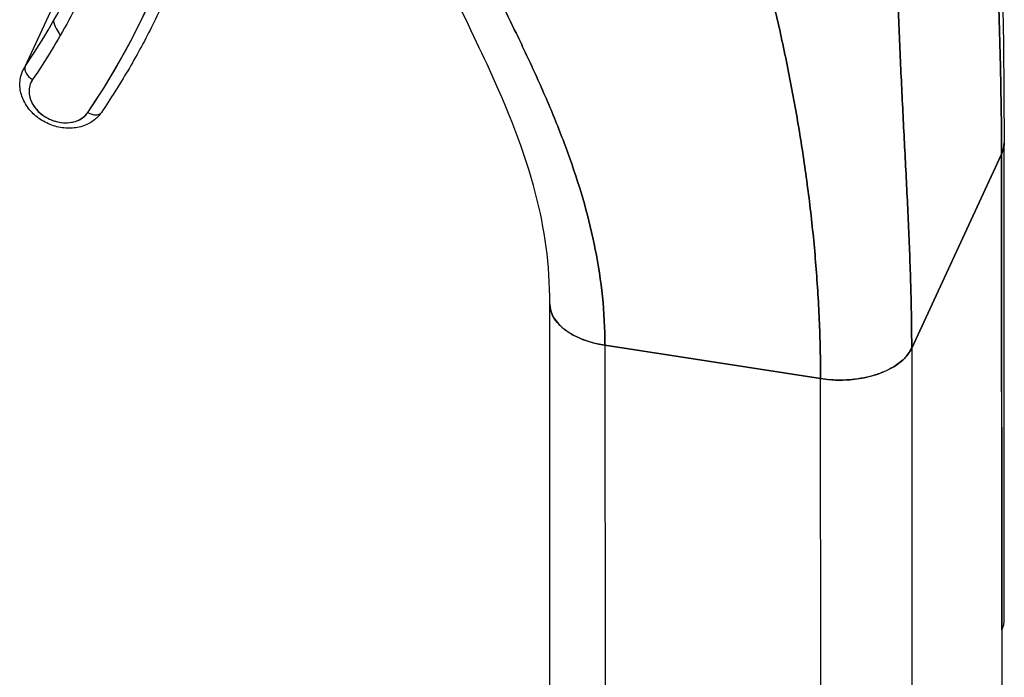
# Model space of a CAD drawing. Extents: x 784 to 1207, y 24 to 294.
# Tile 172 of 217: x 1167.838 to 1169.14, y 102.257 to 103.127. Entities that reach past the tile are written whole.
import ezdxf

# ---------------------------------------------------------------- set-up
doc = ezdxf.new("R2010")
doc.units = 0
doc.header["$LTSCALE"] = 4
doc.header["$MEASUREMENT"] = 0
doc.layers.get('0').update_dxf_attribs({"linetype": 'CONTINUOUS'})

msp = doc.modelspace()

# ---------------------------------------------------------------- linework, layer by layer
for p, q in [((1167.8448, 103.0652), (1167.8873, 103.1569)), ((1169.14, 102.3344), (1169.1397, 102.964)), ((1169.0175, 102.6926), (1169.1364, 102.9492)), ((1169.1364, 102.9492), (1169.0175, 102.6926)), ((1169.1364, 102.9492), (1169.1372, 100.9814)), ((1169.1366, 102.3196), (1169.1364, 102.9492)), ((1168.539, 102.1218), (1168.5388, 102.7514)), ((1168.6111, 102.6965), (1168.6111, 102.6965)), ((1168.6117, 102.6964), (1168.6117, 102.6964)), ((1168.6117, 102.6964), (1168.897, 102.6523)), ((1168.6117, 102.6964), (1168.612, 102.0669)), ((1168.897, 102.6523), (1168.6117, 102.6964)), ((1169.0175, 102.6926), (1169.0178, 102.063)), ((1169.0175, 102.6926), (1169.0175, 102.6926)), ((1168.9926, 102.6674), (1168.9926, 102.6674)), ((1168.9926, 102.6674), (1168.9926, 102.6674)), ((1168.8972, 102.0227), (1168.897, 102.6523)), ((1168.897, 102.6523), (1168.897, 102.6523))]:
    msp.add_line(p, q)
for centre, major_axis, ratio, start_param, end_param in [((1166.575, 103.8073), (1.4319, -0.6633), 0.787939, 6.154178, 6.644472), ((1166.5792, 103.8164), (1.3396, -0.6206), 0.787939, 6.154178, 6.466583), ((1167.9379, 103.1269), (0.0536, -0.0248), 0.787939, 3.710167, 4.107262), ((1167.9745, 103.1051), (0.0136, -0.0092), 0.610635, 0.827384, 0.827468), ((1167.9745, 103.1051), (-0.0136, 0.0092), 0.610645, 3.968967, 3.969051), ((1167.8954, 103.0352), (-0.0536, 0.0248), 0.787939, 6.154178, 6.283185), ((1167.8589, 103.0569), (-0.0136, 0.0092), 0.610636, 0.1002, 1.671001), ((1167.8912, 103.026), (-0.0387, 0.0179), 0.787939, 6.154178, 9.29577), ((1167.932, 103.0135), (0.0136, -0.0092), 0.610636, 4.812584, 6.283185), ((1167.932, 103.0135), (0.0136, -0.0092), 0.610636, 4.812589, 6.283185), ((1169.0413, 102.9639), (0.0984, 0), 0.578355, 0.266603, 0.26665), ((1169.0413, 102.9639), (0.0984, 0), 0.578354, 6.021169, 6.282657), ((1168.6372, 102.7514), (-0.0984, 0), 0.578354, 6.283002, 7.591931), ((1168.9224, 102.7073), (0.0984, 0), 0.578354, 4.450365, 6.021136), ((1168.6124, 102.4618), (0.005, 0.0324), 0.211325, 3.710419, 3.710441), ((1169.0416, 102.3344), (0.0984, 0), 0.578354, 0.262018, 0.262111), ((1169.0416, 102.3344), (0.0984, 0), 0.578354, 6.021169, 6.283185)]:
    msp.add_ellipse(centre, major_axis=major_axis, ratio=ratio, start_param=start_param, end_param=end_param)
for points in [[(1169.1272, 103.6806), (1169.1302, 103.4408), (1169.1396, 103.1969), (1169.1397, 102.9639)], [(1168.6118, 102.4339), (1168.6118, 102.4339), (1168.6118, 102.4339), (1168.6118, 102.4339)]]:
    msp.add_open_spline(points, degree=3)
for points, knots in [([(1169.1364, 102.9492), (1169.1364, 102.9772), (1169.136, 103.0051), (1169.1355, 103.033), (1169.135, 103.061), (1169.1343, 103.0889), (1169.1335, 103.117), (1169.1327, 103.145), (1169.1318, 103.1731), (1169.131, 103.2014), (1169.1301, 103.2297), (1169.1293, 103.2582), (1169.1285, 103.2869), (1169.1277, 103.3157), (1169.127, 103.3447), (1169.1263, 103.3742), (1169.1257, 103.4037), (1169.1251, 103.4336), (1169.1245, 103.4641), (1169.124, 103.4946), (1169.1235, 103.5257), (1169.1229, 103.5575), (1169.1224, 103.5894), (1169.1218, 103.622), (1169.1211, 103.6556)], [0, 0, 0, 0, 0.125, 0.125, 0.125, 0.25, 0.25, 0.25, 0.375, 0.375, 0.375, 0.5, 0.5, 0.5, 0.625, 0.625, 0.625, 0.75, 0.75, 0.75, 0.875, 0.875, 0.875, 1, 1, 1, 1]), ([(1169.1211, 103.6556), (1169.1218, 103.622), (1169.1224, 103.5894), (1169.1229, 103.5575), (1169.1235, 103.5257), (1169.124, 103.4946), (1169.1245, 103.4641), (1169.1251, 103.4336), (1169.1257, 103.4037), (1169.1263, 103.3742), (1169.127, 103.3447), (1169.1277, 103.3157), (1169.1285, 103.2869), (1169.1293, 103.2582), (1169.1301, 103.2297), (1169.131, 103.2014), (1169.1318, 103.1731), (1169.1327, 103.145), (1169.1335, 103.117), (1169.1343, 103.0889), (1169.135, 103.061), (1169.1355, 103.033), (1169.136, 103.0051), (1169.1364, 102.9772), (1169.1364, 102.9492)], [0, 0, 0, 0, 0.125, 0.125, 0.125, 0.25, 0.25, 0.25, 0.375, 0.375, 0.375, 0.5, 0.5, 0.5, 0.625, 0.625, 0.625, 0.75, 0.75, 0.75, 0.875, 0.875, 0.875, 1, 1, 1, 1]), ([(1167.9278, 103.0043), (1167.947, 103.0326), (1167.9646, 103.0617), (1167.9807, 103.0916), (1167.9968, 103.1216), (1168.0114, 103.1524), (1168.0243, 103.1839), (1168.0372, 103.2153), (1168.0485, 103.2475), (1168.0581, 103.2803), (1168.0678, 103.313), (1168.0757, 103.3464), (1168.082, 103.3802), (1168.0882, 103.4141), (1168.0928, 103.4484), (1168.0957, 103.4831), (1168.0985, 103.5169), (1168.0997, 103.5511), (1168.0992, 103.5856)], [0, 0, 0, 0, 0.1666667, 0.1666667, 0.1666667, 0.3333333, 0.3333333, 0.3333333, 0.5, 0.5, 0.5, 0.6666667, 0.6666667, 0.6666667, 0.8333333, 0.8333333, 0.8333333, 0.9962534, 0.9962534, 0.9962534, 0.9962534]), ([(1167.9969, 103.385), (1167.9907, 103.3547), (1167.9831, 103.3249), (1167.974, 103.2955), (1167.9649, 103.2662), (1167.9544, 103.2373), (1167.9424, 103.2091), (1167.9305, 103.1808), (1167.9172, 103.1532), (1167.9026, 103.1263), (1167.8879, 103.0994), (1167.8719, 103.0732), (1167.8546, 103.0477)], [0, 0, 0, 0, 0.25, 0.25, 0.25, 0.5, 0.5, 0.5, 0.75, 0.75, 0.75, 1, 1, 1, 1]), ([(1169.0175, 102.6926), (1169.0175, 102.7205), (1169.017, 102.7481), (1169.0162, 102.7755), (1169.0154, 102.8029), (1169.0144, 102.8301), (1169.0132, 102.8572), (1169.0119, 102.8843), (1169.0106, 102.9114), (1169.0092, 102.9385), (1169.0078, 102.9657), (1169.0064, 102.9929), (1169.0051, 103.0205), (1169.0037, 103.048), (1169.0024, 103.0759), (1169.0013, 103.1043), (1169.0001, 103.1326), (1168.999, 103.1616), (1168.9981, 103.1912), (1168.9972, 103.2209), (1168.9964, 103.2514), (1168.9957, 103.2828), (1168.995, 103.3143), (1168.9944, 103.3468), (1168.9937, 103.3806)], [0, 0, 0, 0, 0.125, 0.125, 0.125, 0.25, 0.25, 0.25, 0.375, 0.375, 0.375, 0.5, 0.5, 0.5, 0.625, 0.625, 0.625, 0.75, 0.75, 0.75, 0.875, 0.875, 0.875, 1, 1, 1, 1]), ([(1168.9937, 103.3806), (1168.9944, 103.3468), (1168.995, 103.3143), (1168.9957, 103.2828), (1168.9964, 103.2514), (1168.9972, 103.2209), (1168.9981, 103.1912), (1168.999, 103.1616), (1169.0001, 103.1326), (1169.0013, 103.1043), (1169.0024, 103.0759), (1169.0037, 103.048), (1169.0051, 103.0205), (1169.0064, 102.9929), (1169.0078, 102.9657), (1169.0092, 102.9385), (1169.0106, 102.9114), (1169.0119, 102.8843), (1169.0132, 102.8572), (1169.0144, 102.8301), (1169.0154, 102.8029), (1169.0162, 102.7755), (1169.017, 102.7481), (1169.0175, 102.7205), (1169.0175, 102.6926)], [0, 0, 0, 0, 0.125, 0.125, 0.125, 0.25, 0.25, 0.25, 0.375, 0.375, 0.375, 0.5, 0.5, 0.5, 0.625, 0.625, 0.625, 0.75, 0.75, 0.75, 0.875, 0.875, 0.875, 1, 1, 1, 1]), ([(1168.897, 102.6523), (1168.8969, 102.6786), (1168.8963, 102.7046), (1168.8952, 102.7303), (1168.8941, 102.756), (1168.8925, 102.7814), (1168.8904, 102.8066), (1168.8883, 102.8318), (1168.8858, 102.8568), (1168.8828, 102.8817), (1168.8798, 102.9065), (1168.8764, 102.9313), (1168.8726, 102.956), (1168.8688, 102.9807), (1168.8646, 103.0053), (1168.86, 103.03), (1168.8553, 103.0547), (1168.8503, 103.0794), (1168.8449, 103.1042), (1168.8395, 103.1291), (1168.8336, 103.1541), (1168.8273, 103.1794), (1168.821, 103.2047), (1168.8143, 103.2302), (1168.807, 103.256)], [0, 0, 0, 0, 0.125, 0.125, 0.125, 0.25, 0.25, 0.25, 0.375, 0.375, 0.375, 0.5, 0.5, 0.5, 0.625, 0.625, 0.625, 0.75, 0.75, 0.75, 0.875, 0.875, 0.875, 1, 1, 1, 1]), ([(1168.807, 103.256), (1168.8143, 103.2302), (1168.821, 103.2047), (1168.8273, 103.1794), (1168.8336, 103.1541), (1168.8395, 103.1291), (1168.8449, 103.1042), (1168.8503, 103.0794), (1168.8553, 103.0547), (1168.86, 103.03), (1168.8646, 103.0053), (1168.8688, 102.9807), (1168.8726, 102.956), (1168.8764, 102.9313), (1168.8798, 102.9065), (1168.8828, 102.8817), (1168.8858, 102.8568), (1168.8883, 102.8318), (1168.8904, 102.8066), (1168.8925, 102.7814), (1168.8941, 102.756), (1168.8952, 102.7303), (1168.8963, 102.7046), (1168.8969, 102.6786), (1168.897, 102.6523)], [0, 0, 0, 0, 0.125, 0.125, 0.125, 0.25, 0.25, 0.25, 0.375, 0.375, 0.375, 0.5, 0.5, 0.5, 0.625, 0.625, 0.625, 0.75, 0.75, 0.75, 0.875, 0.875, 0.875, 1, 1, 1, 1]), ([(1168.5388, 102.7514), (1168.5388, 102.804), (1168.5322, 102.8501), (1168.5054, 102.9535), (1168.4829, 103.0093), (1168.4381, 103.1064), (1168.4175, 103.1483), (1168.398, 103.1883)], [0, 0, 0, 0, 0.62367, 0.62367, 1.371559, 1.371559, 1.859851, 1.859851, 1.859851, 1.859851]), ([(1168.4607, 103.1769), (1168.471, 103.1566), (1168.4809, 103.1367), (1168.4905, 103.117), (1168.5001, 103.0973), (1168.5093, 103.0778), (1168.5182, 103.0584), (1168.527, 103.0391), (1168.5354, 103.0198), (1168.5434, 103.0005), (1168.5513, 102.9812), (1168.5588, 102.9619), (1168.5657, 102.9424), (1168.5726, 102.9229), (1168.5789, 102.9033), (1168.5845, 102.8835), (1168.5901, 102.8636), (1168.5949, 102.8435), (1168.599, 102.8231), (1168.603, 102.8026), (1168.6062, 102.7819), (1168.6084, 102.7608), (1168.6106, 102.7397), (1168.6117, 102.7183), (1168.6117, 102.6964)], [0, 0, 0, 0, 0.125, 0.125, 0.125, 0.25, 0.25, 0.25, 0.375, 0.375, 0.375, 0.5, 0.5, 0.5, 0.625, 0.625, 0.625, 0.75, 0.75, 0.75, 0.875, 0.875, 0.875, 1, 1, 1, 1]), ([(1168.6117, 102.6964), (1168.6117, 102.7183), (1168.6106, 102.7397), (1168.6084, 102.7608), (1168.6062, 102.7819), (1168.603, 102.8026), (1168.599, 102.8231), (1168.5949, 102.8435), (1168.5901, 102.8636), (1168.5845, 102.8835), (1168.5789, 102.9033), (1168.5726, 102.9229), (1168.5657, 102.9424), (1168.5588, 102.9619), (1168.5513, 102.9812), (1168.5434, 103.0005), (1168.5354, 103.0198), (1168.527, 103.0391), (1168.5182, 103.0584), (1168.5093, 103.0778), (1168.5001, 103.0973), (1168.4905, 103.117), (1168.4809, 103.1367), (1168.471, 103.1566), (1168.4607, 103.1769)], [0, 0, 0, 0, 0.125, 0.125, 0.125, 0.25, 0.25, 0.25, 0.375, 0.375, 0.375, 0.5, 0.5, 0.5, 0.625, 0.625, 0.625, 0.75, 0.75, 0.75, 0.875, 0.875, 0.875, 1, 1, 1, 1]), ([(1168.026, 103.1462), (1168.0214, 103.1364), (1168.0167, 103.1266), (1168.0069, 103.1072), (1168.0019, 103.0975), (1167.9915, 103.0784), (1167.9861, 103.0689), (1167.975, 103.0502), (1167.9694, 103.0409), (1167.9577, 103.0224), (1167.9517, 103.0133), (1167.9456, 103.0043)], [0.350319, 0.350319, 0.350319, 0.350319, 0.3761205, 0.3761205, 0.401922, 0.401922, 0.4277236, 0.4277236, 0.4535251, 0.4535251, 0.4793266, 0.4793266, 0.4793266, 0.4793266]), ([(1167.9456, 103.0043), (1167.9427, 103), (1167.9391, 102.9963), (1167.9306, 102.9901), (1167.9257, 102.9877), (1167.9149, 102.9843), (1167.909, 102.9834), (1167.8969, 102.9834), (1167.8906, 102.9843), (1167.8784, 102.9878), (1167.8724, 102.9905), (1167.8615, 102.9972), (1167.8565, 103.0014), (1167.8481, 103.0108), (1167.8446, 103.016), (1167.8398, 103.0271), (1167.8383, 103.0329), (1167.8376, 103.0441), (1167.8382, 103.0496), (1167.8404, 103.0565), (1167.8411, 103.0583), (1167.8418, 103.06)], [0.479327, 0.479327, 0.479327, 0.479327, 0.761476, 0.761476, 1.060976, 1.060976, 1.384958, 1.384958, 1.72615, 1.72615, 2.073729, 2.073729, 2.421593, 2.421593, 2.763909, 2.763909, 3.08914, 3.08914, 3.38796, 3.38796, 3.491912, 3.491912, 3.491912, 3.491912]), ([(1167.8546, 103.0477), (1167.853, 103.0452), (1167.8517, 103.0426), (1167.851, 103.0398), (1167.8502, 103.037), (1167.8499, 103.034), (1167.85, 103.0309), (1167.8502, 103.0278), (1167.8508, 103.0247), (1167.8519, 103.0216), (1167.853, 103.0186), (1167.8545, 103.0156), (1167.8565, 103.0127), (1167.8584, 103.0098), (1167.8607, 103.0071), (1167.8634, 103.0047), (1167.866, 103.0022), (1167.869, 103), (1167.8722, 102.9981), (1167.8754, 102.9962), (1167.8788, 102.9946), (1167.8823, 102.9934), (1167.8858, 102.9922), (1167.8894, 102.9914), (1167.893, 102.991), (1167.8966, 102.9906), (1167.9002, 102.9906), (1167.9036, 102.9909), (1167.9071, 102.9913), (1167.9103, 102.9921), (1167.9134, 102.9933), (1167.9164, 102.9945), (1167.9192, 102.996), (1167.9216, 102.9979), (1167.924, 102.9997), (1167.9261, 103.0019), (1167.9278, 103.0043)], [0, 0, 0, 0, 0.083333, 0.083333, 0.083333, 0.166667, 0.166667, 0.166667, 0.25, 0.25, 0.25, 0.333333, 0.333333, 0.333333, 0.416667, 0.416667, 0.416667, 0.5, 0.5, 0.5, 0.583333, 0.583333, 0.583333, 0.666667, 0.666667, 0.666667, 0.75, 0.75, 0.75, 0.833333, 0.833333, 0.833333, 0.916667, 0.916667, 0.916667, 1, 1, 1, 1]), ([(1169.1397, 102.9639), (1169.1397, 102.962), (1169.1396, 102.9599), (1169.1392, 102.9578), (1169.1386, 102.9551), (1169.1378, 102.9522), (1169.1364, 102.9492)], [0.8816781, 0.8816781, 0.8816781, 0.8816781, 0.9333333, 0.9333333, 0.9333333, 1, 1, 1, 1]), ([(1168.6117, 102.6964), (1168.6081, 102.697), (1168.6048, 102.6976), (1168.6016, 102.6983), (1168.5985, 102.699), (1168.5955, 102.6998), (1168.5927, 102.7006), (1168.5899, 102.7015), (1168.5872, 102.7023), (1168.5848, 102.7032), (1168.5823, 102.7041), (1168.5799, 102.7051), (1168.5777, 102.7061), (1168.5754, 102.7071), (1168.5733, 102.7081), (1168.5713, 102.7091), (1168.5693, 102.7102), (1168.5674, 102.7113), (1168.5655, 102.7124), (1168.5637, 102.7135), (1168.5619, 102.7147), (1168.5603, 102.7159), (1168.5586, 102.7171), (1168.557, 102.7184), (1168.5555, 102.7197), (1168.554, 102.721), (1168.5525, 102.7223), (1168.5512, 102.7238), (1168.5498, 102.7252), (1168.5485, 102.7267), (1168.5473, 102.7282), (1168.5467, 102.729), (1168.5461, 102.7298), (1168.5456, 102.7306), (1168.545, 102.7315), (1168.5445, 102.7323), (1168.544, 102.7332), (1168.5435, 102.734), (1168.543, 102.7349), (1168.5425, 102.7358), (1168.5421, 102.7367), (1168.5417, 102.7376), (1168.5413, 102.7386), (1168.5409, 102.7395), (1168.5406, 102.7405), (1168.5403, 102.7415), (1168.54, 102.7425), (1168.5397, 102.7435), (1168.5395, 102.7446), (1168.5393, 102.7456), (1168.5391, 102.7467), (1168.539, 102.7478), (1168.5389, 102.7489), (1168.5388, 102.75), (1168.5388, 102.7512), (1168.5388, 102.7512), (1168.5388, 102.7513), (1168.5388, 102.7514)], [0, 0, 0, 0, 0.0625, 0.0625, 0.0625, 0.125, 0.125, 0.125, 0.1875, 0.1875, 0.1875, 0.25, 0.25, 0.25, 0.3125, 0.3125, 0.3125, 0.375, 0.375, 0.375, 0.4375, 0.4375, 0.4375, 0.5, 0.5, 0.5, 0.5625, 0.5625, 0.5625, 0.625, 0.625, 0.625, 0.65625, 0.65625, 0.65625, 0.6875, 0.6875, 0.6875, 0.71875, 0.71875, 0.71875, 0.75, 0.75, 0.75, 0.78125, 0.78125, 0.78125, 0.8125, 0.8125, 0.8125, 0.84375, 0.84375, 0.84375, 0.875, 0.875, 0.875, 0.8771143, 0.8771143, 0.8771143, 0.8771143]), ([(1169.0175, 102.6926), (1169.0161, 102.6896), (1169.0144, 102.6869), (1169.0125, 102.6843), (1169.0106, 102.6818), (1169.0084, 102.6795), (1169.0062, 102.6774), (1169.0039, 102.6753), (1169.0016, 102.6734), (1168.9992, 102.6717), (1168.9968, 102.67), (1168.9944, 102.6684), (1168.9919, 102.667), (1168.9894, 102.6656), (1168.9869, 102.6643), (1168.9845, 102.6631), (1168.982, 102.662), (1168.9795, 102.6609), (1168.977, 102.6599), (1168.9746, 102.659), (1168.9721, 102.6581), (1168.9696, 102.6573), (1168.9671, 102.6566), (1168.9646, 102.6559), (1168.9621, 102.6552), (1168.9596, 102.6546), (1168.9571, 102.654), (1168.9545, 102.6535), (1168.9519, 102.653), (1168.9492, 102.6525), (1168.9465, 102.6521), (1168.9438, 102.6517), (1168.941, 102.6514), (1168.9381, 102.6511), (1168.9352, 102.6508), (1168.9322, 102.6506), (1168.9291, 102.6505), (1168.926, 102.6504), (1168.9227, 102.6503), (1168.9193, 102.6504), (1168.9159, 102.6505), (1168.9124, 102.6506), (1168.9086, 102.6509), (1168.9049, 102.6512), (1168.901, 102.6517), (1168.897, 102.6523)], [0, 0, 0, 0, 0.066667, 0.066667, 0.066667, 0.133333, 0.133333, 0.133333, 0.2, 0.2, 0.2, 0.266667, 0.266667, 0.266667, 0.333333, 0.333333, 0.333333, 0.4, 0.4, 0.4, 0.466667, 0.466667, 0.466667, 0.533333, 0.533333, 0.533333, 0.6, 0.6, 0.6, 0.666667, 0.666667, 0.666667, 0.733333, 0.733333, 0.733333, 0.8, 0.8, 0.8, 0.866667, 0.866667, 0.866667, 0.933333, 0.933333, 0.933333, 1, 1, 1, 1])]:
    msp.add_open_spline(points, degree=3, knots=knots)

doc.saveas('drawing.dxf')
